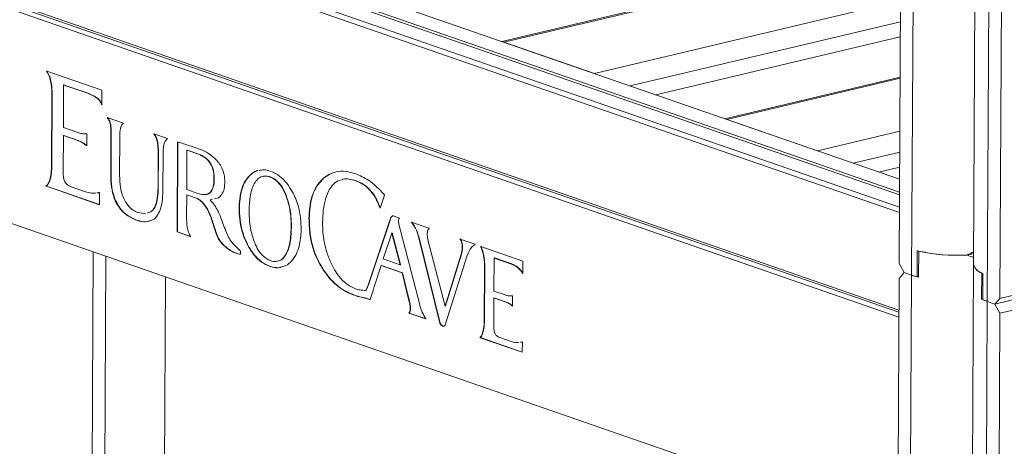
# Model space of a CAD drawing. Header units: millimetres. Extents: x 0 to 420, y 0 to 297.
# Tile 110 of 131: x 337.56 to 347.62, y 107.18 to 111.55. Entities that reach past the tile are written whole.
import ezdxf

# ---------------------------------------------------------------- set-up
doc = ezdxf.new("R2010")
doc.units = ezdxf.units.MM

msp = doc.modelspace()

# ---------------------------------------------------------------- linework, layer by layer
at = {"color": 7, "linetype": 'Continuous', "lineweight": 18}
for p, q in [((347.573, 108.696), (347.614, 116.54)), ((347.339, 115.748), (347.304, 109.045)), ((346.547, 109.914), (333.72, 114.361)), ((346.546, 109.573), (333.173, 114.208)), ((333.23, 114.245), (346.546, 109.629)), ((346.547, 109.754), (333.444, 114.296)), ((346.547, 109.781), (333.49, 114.307)), ((333.168, 113.212), (346.54, 108.577)), ((346.543, 109.054), (346.565, 113.216)), ((346.54, 108.556), (333.224, 113.172)), ((346.54, 108.505), (333.275, 113.104)), ((346.56, 112.291), (342.483, 111.323)), ((342.502, 111.317), (343.429, 110.995)), ((344.056, 110.778), (346.555, 111.371)), ((337.834, 111.019), (337.831, 111.021)), ((338.396, 110.824), (337.834, 111.019)), ((333.263, 110.92), (346.529, 106.321)), ((346.553, 110.958), (344.762, 110.533)), ((338.002, 110.442), (338.004, 110.878)), ((338.008, 110.879), (338.004, 110.878)), ((338.011, 110.878), (338.008, 110.877)), ((338.008, 110.877), (338.251, 110.793)), ((338.011, 110.878), (338.254, 110.794)), ((338.254, 110.794), (338.251, 110.793)), ((338.396, 110.673), (338.396, 110.824)), ((337.885, 110.763), (337.881, 110.063)), ((337.888, 110.763), (337.884, 110.063)), ((337.888, 110.763), (337.885, 110.763)), ((338.615, 110.487), (338.451, 110.544)), ((344.781, 110.526), (345.709, 110.205)), ((338.15, 110.391), (338.002, 110.442)), ((338.484, 110.481), (338.481, 110.481)), ((338, 110.006), (338.002, 110.36)), ((338.005, 110.361), (338.002, 110.36)), ((338.002, 110.36), (338.149, 110.309)), ((338.005, 110.361), (338.152, 110.31)), ((338.152, 110.31), (338.149, 110.309)), ((338.243, 110.379), (338.232, 110.378)), ((338.243, 110.255), (338.243, 110.379)), ((338.488, 110.376), (338.486, 109.962)), ((338.491, 110.377), (338.488, 110.376)), ((338.491, 110.377), (338.489, 109.963)), ((338.576, 109.951), (338.578, 110.345)), ((339.067, 110.331), (338.928, 110.379)), ((338.964, 110.303), (338.961, 110.302)), ((339.169, 110.295), (339.164, 109.375)), ((339.172, 110.294), (339.167, 109.376)), ((338.235, 110.265), (338.231, 110.264)), ((338.231, 110.264), (338.243, 110.255)), ((338.235, 110.265), (338.243, 110.258)), ((339.264, 110.21), (339.262, 109.809)), ((339.382, 110.169), (339.264, 110.21)), ((339.267, 110.21), (339.264, 110.21)), ((339.386, 110.169), (339.267, 110.21)), ((338.971, 110.17), (338.969, 109.831)), ((338.974, 110.171), (338.971, 110.17)), ((338.974, 110.171), (338.972, 109.832)), ((339.02, 109.822), (339.022, 110.153)), ((339.386, 110.169), (339.382, 110.169)), ((337.884, 110.063), (337.881, 110.063)), ((346.336, 109.988), (346.548, 110.038)), ((338.489, 109.963), (338.486, 109.962)), ((339.544, 109.917), (339.541, 109.917)), ((339.899, 109.945), (339.896, 109.944)), ((340.662, 109.925), (340.659, 109.924)), ((340.99, 109.901), (340.987, 109.9)), ((337.828, 109.844), (337.824, 109.843)), ((337.824, 109.843), (337.828, 109.842)), ((337.828, 109.844), (337.831, 109.843)), ((337.831, 109.843), (337.828, 109.842)), ((337.828, 109.842), (338.371, 109.654)), ((337.831, 109.843), (338.371, 109.655)), ((338.227, 109.787), (338.08, 109.838)), ((338.972, 109.832), (338.969, 109.831)), ((339.262, 109.809), (339.375, 109.77)), ((338.36, 109.776), (338.349, 109.776)), ((338.363, 109.777), (338.352, 109.776)), ((338.372, 109.78), (338.36, 109.776)), ((338.363, 109.777), (338.36, 109.776)), ((338.372, 109.779), (338.363, 109.777)), ((338.371, 109.654), (338.372, 109.78)), ((339.26, 109.533), (339.262, 109.754)), ((339.265, 109.755), (339.262, 109.754)), ((339.262, 109.754), (339.371, 109.716)), ((339.265, 109.755), (339.374, 109.717)), ((339.374, 109.717), (339.371, 109.716)), ((339.501, 109.704), (339.525, 109.709)), ((339.505, 109.704), (339.501, 109.704)), ((339.505, 109.704), (339.525, 109.709)), ((340.276, 109.757), (340.273, 109.757)), ((341.239, 109.617), (341.284, 109.753)), ((341.284, 109.753), (341.277, 109.76)), ((341.233, 109.641), (341.23, 109.64)), ((341.23, 109.64), (341.239, 109.617)), ((341.233, 109.641), (341.24, 109.622)), ((338.756, 109.495), (338.753, 109.495)), ((338.843, 109.562), (338.763, 109.574)), ((339.52, 109.503), (339.517, 109.502)), ((340.515, 109.511), (340.512, 109.51)), ((341.335, 109.485), (341.124, 108.853)), ((341.338, 109.486), (341.127, 108.854)), ((341.338, 109.486), (341.335, 109.485)), ((341.436, 109.517), (341.372, 109.539)), ((339.553, 109.402), (339.55, 109.401)), ((340.333, 109.436), (340.33, 109.435)), ((341.644, 108.629), (341.431, 109.456)), ((341.736, 109.413), (341.561, 109.474)), ((341.74, 109.412), (341.736, 109.413)), ((339.167, 109.376), (339.164, 109.375)), ((339.164, 109.375), (339.299, 109.329)), ((339.167, 109.376), (339.302, 109.329)), ((339.299, 109.329), (339.302, 109.328)), ((339.569, 109.35), (339.566, 109.35)), ((341.359, 109.364), (341.27, 109.1)), ((341.362, 109.365), (341.359, 109.364)), ((341.444, 109.04), (341.359, 109.364)), ((341.447, 109.041), (341.362, 109.365)), ((341.634, 109.314), (341.85, 108.442)), ((341.637, 109.314), (341.634, 109.314)), ((341.637, 109.314), (341.853, 108.443)), ((341.905, 108.617), (341.728, 109.296)), ((342.058, 109.302), (342.055, 109.303)), ((342.21, 109.249), (342.058, 109.302)), ((339.893, 109.231), (339.89, 109.23)), ((342.082, 109.221), (342.079, 109.22)), ((342.268, 109.226), (342.264, 109.227)), ((342.697, 109.077), (342.268, 109.226)), ((346.727, 108.915), (346.728, 109.184)), ((346.744, 109.18), (346.742, 108.912)), ((338.273, 102.462), (338.308, 109.171)), ((338.403, 102.493), (338.437, 109.127)), ((339.751, 109.165), (339.748, 109.164)), ((339.748, 109.164), (339.797, 109.147)), ((339.751, 109.165), (339.8, 109.148)), ((339.8, 109.148), (339.797, 109.147)), ((340.282, 109.154), (340.279, 109.153)), ((341.27, 109.1), (341.444, 109.04)), ((342.068, 109.147), (341.905, 108.617)), ((341.905, 108.427), (342.129, 109.135)), ((342.071, 109.148), (341.908, 108.618)), ((342.071, 109.148), (342.068, 109.147)), ((342.402, 108.771), (342.404, 109.109)), ((342.404, 109.109), (342.405, 109.108)), ((342.407, 109.109), (342.404, 109.109)), ((342.405, 109.108), (342.581, 109.047)), ((342.407, 109.109), (342.408, 109.109)), ((342.408, 109.109), (342.584, 109.048)), ((342.696, 108.95), (342.697, 109.077)), ((347.305, 109.155), (347.238, 109.139)), ((340.652, 109.001), (340.649, 109)), ((341.182, 108.824), (341.249, 109.032)), ((341.249, 109.032), (341.463, 108.958)), ((341.252, 109.032), (341.249, 109.032)), ((341.252, 109.032), (341.466, 108.958)), ((341.447, 109.041), (341.444, 109.04)), ((342.306, 109.022), (342.303, 108.471)), ((342.309, 109.022), (342.306, 108.471)), ((342.309, 109.022), (342.306, 109.022)), ((342.584, 109.048), (342.581, 109.047)), ((346.594, 108.959), (346.543, 109.054)), ((347.304, 109.045), (347.189, 86.826)), ((339.047, 108.915), (339.015, 102.638)), ((341.463, 108.958), (341.537, 108.662)), ((341.466, 108.958), (341.463, 108.958)), ((341.466, 108.958), (341.54, 108.663)), ((342.686, 108.971), (342.683, 108.97)), ((342.683, 108.97), (342.696, 108.95)), ((342.686, 108.971), (342.696, 108.955)), ((346.427, 86.835), (346.542, 108.9)), ((346.542, 108.9), (346.594, 108.959)), ((346.671, 108.932), (346.556, 86.714)), ((346.594, 108.959), (346.671, 108.932)), ((346.742, 108.919), (346.727, 108.915)), ((347.387, 108.957), (347.386, 108.688)), ((347.397, 108.683), (347.398, 108.952)), ((341.095, 108.779), (341.092, 108.778)), ((341.127, 108.854), (341.124, 108.853)), ((348.213, 108.802), (347.521, 108.638)), ((347.573, 108.696), (348.213, 108.848)), ((340.978, 108.729), (340.974, 108.728)), ((341.097, 108.698), (341.094, 108.697)), ((341.094, 108.697), (341.137, 108.682)), ((341.097, 108.698), (341.138, 108.684)), ((342.4, 108.425), (342.402, 108.701)), ((342.516, 108.731), (342.402, 108.771)), ((342.405, 108.702), (342.402, 108.701)), ((342.402, 108.701), (342.516, 108.661)), ((342.405, 108.702), (342.519, 108.662)), ((342.592, 108.722), (342.581, 108.721)), ((342.591, 108.617), (342.592, 108.722)), ((347.397, 108.691), (347.386, 108.688)), ((347.521, 108.638), (347.573, 108.696)), ((348.213, 108.695), (347.572, 108.543)), ((341.54, 108.663), (341.537, 108.662)), ((341.55, 108.593), (341.547, 108.592)), ((341.908, 108.618), (341.905, 108.617)), ((342.519, 108.662), (342.516, 108.661)), ((342.583, 108.627), (342.58, 108.626)), ((342.58, 108.626), (342.591, 108.617)), ((342.583, 108.627), (342.591, 108.62)), ((347.444, 108.665), (347.328, 86.446)), ((347.444, 108.665), (347.521, 108.638)), ((347.572, 108.543), (347.521, 108.638)), ((341.536, 108.546), (341.533, 108.545)), ((341.533, 108.545), (341.705, 108.485)), ((341.536, 108.546), (341.708, 108.486)), ((347.458, 86.478), (347.572, 108.543)), ((341.853, 108.443), (341.85, 108.442)), ((341.88, 108.414), (341.877, 108.413)), ((341.877, 108.413), (341.878, 108.413)), ((341.881, 108.414), (341.878, 108.413)), ((341.88, 108.414), (341.881, 108.414)), ((342.306, 108.471), (342.303, 108.471)), ((342.263, 108.296), (342.26, 108.295)), ((342.26, 108.295), (342.263, 108.294)), ((342.263, 108.296), (342.266, 108.295)), ((342.266, 108.295), (342.263, 108.294)), ((342.263, 108.294), (342.692, 108.145)), ((342.266, 108.295), (342.692, 108.147)), ((342.577, 108.256), (342.462, 108.296)), ((342.681, 108.247), (342.672, 108.247)), ((342.693, 108.251), (342.681, 108.247)), ((342.684, 108.248), (342.681, 108.247)), ((342.693, 108.251), (342.684, 108.248)), ((342.692, 108.145), (342.693, 108.251))]:
    msp.add_line(p, q, dxfattribs=at)
at = {"color": 8, "linetype": 'Continuous', "lineweight": 18}
for p, q in [((347.481, 115.782), (347.444, 108.665)), ((346.694, 113.216), (346.671, 108.932)), ((342.502, 111.317), (346.56, 112.28)), ((343.429, 110.995), (346.557, 111.738)), ((343.794, 110.869), (346.556, 111.524)), ((344.781, 110.526), (346.553, 110.947)), ((345.709, 110.205), (346.55, 110.405)), ((346.074, 110.079), (346.549, 110.191)), ((339.301, 109.329), (339.299, 109.329))]:
    msp.add_line(p, q, dxfattribs=at)
at = {"color": 7, "linetype": 'Continuous', "lineweight": 18}
for centre, radius, start, end in [((347.135, 110.901), 1.765, 256.6712, 273.3223), ((347.137, 110.932), 1.796, 257.3618, 273.2264), ((347.428, 109.075), 0.127, 193.6511, 256.5072), ((347.424, 109.074), 0.123, 193.6158, 252.8501), ((346.94, 109.715), 0.827, 251.0754, 256.1887), ((346.929, 109.682), 0.793, 251.0103, 255.211), ((347.607, 109.144), 0.507, 244.0936, 251.1854), ((347.618, 109.172), 0.536, 245.6122, 251.0655)]:
    msp.add_arc(centre, radius, start, end, dxfattribs=at)
for centre, major_axis, ratio, start_param, end_param in [((347.129, 108.811), (0.588, 0.416), 0.307983, 1.059586, 1.175122), ((347.134, 109.807), (-0.473, 0.668), 0.547208, 2.402342, 2.517878)]:
    msp.add_ellipse(centre, major_axis=major_axis, ratio=ratio, start_param=start_param, end_param=end_param, dxfattribs=at)
for points, knots in [([(337.831, 111.021), (337.84, 111.004), (337.861, 110.967), (337.876, 110.901), (337.884, 110.832), (337.884, 110.787), (337.885, 110.763)], [0, 0, 0, 0, 0.226297, 0.484204, 0.722882, 1, 1, 1, 1]), ([(337.834, 111.021), (337.843, 111.004), (337.864, 110.968), (337.879, 110.902), (337.887, 110.833), (337.887, 110.788), (337.888, 110.763)], [0, 0, 0, 0, 0.226297, 0.484204, 0.722882, 1, 1, 1, 1]), ([(338.004, 110.878), (338.005, 110.878), (338.006, 110.878), (338.007, 110.877), (338.008, 110.877)], [0, 0, 0, 0, 0.524279, 1, 1, 1, 1]), ([(338.008, 110.879), (338.008, 110.879), (338.009, 110.878), (338.01, 110.878), (338.011, 110.878)], [0, 0, 0, 0, 0.524279, 1, 1, 1, 1]), ([(338.251, 110.793), (338.27, 110.785), (338.305, 110.772), (338.349, 110.742), (338.379, 110.71), (338.391, 110.685), (338.396, 110.673)], [0, 0, 0, 0, 0.371812, 0.66257, 0.844243, 1, 1, 1, 1]), ([(338.254, 110.794), (338.273, 110.786), (338.308, 110.773), (338.352, 110.743), (338.383, 110.71), (338.394, 110.686), (338.399, 110.674)], [0, 0, 0, 0, 0.371812, 0.66257, 0.844243, 1, 1, 1, 1]), ([(338.451, 110.544), (338.459, 110.533), (338.472, 110.514), (338.478, 110.49), (338.481, 110.481)], [0, 0, 0, 0, 0.605272, 1, 1, 1, 1]), ([(338.454, 110.545), (338.462, 110.533), (338.475, 110.514), (338.481, 110.491), (338.484, 110.481)], [0, 0, 0, 0, 0.605272, 1, 1, 1, 1]), ([(338.588, 110.446), (338.592, 110.454), (338.6, 110.47), (338.61, 110.482), (338.615, 110.487)], [0, 0, 0, 0, 0.5266767, 1, 1, 1, 1]), ([(338.232, 110.378), (338.218, 110.378), (338.191, 110.378), (338.163, 110.387), (338.15, 110.391)], [0, 0, 0, 0, 0.527059, 1, 1, 1, 1]), ([(338.481, 110.481), (338.483, 110.467), (338.488, 110.432), (338.488, 110.398), (338.488, 110.376)], [0, 0, 0, 0, 0.377947, 1, 1, 1, 1]), ([(338.484, 110.481), (338.486, 110.468), (338.491, 110.433), (338.491, 110.398), (338.491, 110.377)], [0, 0, 0, 0, 0.377947, 1, 1, 1, 1]), ([(338.578, 110.345), (338.578, 110.368), (338.579, 110.404), (338.586, 110.435), (338.588, 110.446)], [0, 0, 0, 0, 0.661314, 1, 1, 1, 1]), ([(338.149, 110.309), (338.166, 110.303), (338.194, 110.292), (338.22, 110.272), (338.231, 110.264)], [0, 0, 0, 0, 0.591588, 1, 1, 1, 1]), ([(338.152, 110.31), (338.169, 110.303), (338.197, 110.293), (338.224, 110.273), (338.235, 110.265)], [0, 0, 0, 0, 0.591588, 1, 1, 1, 1]), ([(338.928, 110.379), (338.936, 110.365), (338.949, 110.342), (338.957, 110.314), (338.961, 110.302)], [0, 0, 0, 0, 0.581362, 1, 1, 1, 1]), ([(338.931, 110.38), (338.939, 110.366), (338.952, 110.342), (338.961, 110.314), (338.964, 110.303)], [0, 0, 0, 0, 0.581362, 1, 1, 1, 1]), ([(338.961, 110.302), (338.964, 110.281), (338.971, 110.237), (338.971, 110.194), (338.971, 110.17)], [0, 0, 0, 0, 0.463757, 1, 1, 1, 1]), ([(338.964, 110.303), (338.967, 110.282), (338.974, 110.238), (338.974, 110.194), (338.974, 110.171)], [0, 0, 0, 0, 0.463757, 1, 1, 1, 1]), ([(339.032, 110.278), (339.037, 110.289), (339.045, 110.311), (339.06, 110.324), (339.067, 110.331)], [0, 0, 0, 0, 0.526902, 1, 1, 1, 1]), ([(339.216, 110.282), (339.207, 110.285), (339.191, 110.29), (339.175, 110.294), (339.169, 110.295)], [0, 0, 0, 0, 0.593514, 1, 1, 1, 1]), ([(339.022, 110.153), (339.022, 110.182), (339.022, 110.225), (339.029, 110.265), (339.032, 110.278)], [0, 0, 0, 0, 0.6673371, 1, 1, 1, 1]), ([(339.383, 110.226), (339.358, 110.235), (339.316, 110.249), (339.265, 110.265), (339.234, 110.276), (339.22, 110.28), (339.216, 110.282)], [0, 0, 0, 0, 0.440695, 0.756401, 0.916783, 1, 1, 1, 1]), ([(339.551, 110.126), (339.522, 110.15), (339.467, 110.194), (339.41, 110.216), (339.383, 110.226)], [0, 0, 0, 0, 0.522962, 1, 1, 1, 1]), ([(339.541, 109.917), (339.54, 109.939), (339.539, 109.982), (339.522, 110.045), (339.49, 110.101), (339.442, 110.144), (339.404, 110.16), (339.382, 110.169)], [0, 0, 0, 0, 0.1920439, 0.3579856, 0.5190249, 0.7332914, 1, 1, 1, 1]), ([(339.544, 109.917), (339.543, 109.94), (339.542, 109.983), (339.525, 110.046), (339.493, 110.101), (339.445, 110.145), (339.407, 110.161), (339.386, 110.169)], [0, 0, 0, 0, 0.1920439, 0.3579856, 0.5190249, 0.7332914, 1, 1, 1, 1]), ([(339.652, 109.886), (339.65, 109.911), (339.648, 109.961), (339.624, 110.03), (339.59, 110.085), (339.564, 110.112), (339.551, 110.126)], [0, 0, 0, 0, 0.273602, 0.53432, 0.753353, 1, 1, 1, 1]), ([(337.881, 110.063), (337.88, 110.033), (337.879, 109.978), (337.866, 109.912), (337.848, 109.867), (337.832, 109.851), (337.824, 109.843)], [0, 0, 0, 0, 0.3458564, 0.6315583, 0.8238369, 1, 1, 1, 1]), ([(337.884, 110.063), (337.883, 110.033), (337.882, 109.979), (337.869, 109.913), (337.851, 109.868), (337.835, 109.852), (337.828, 109.844)], [0, 0, 0, 0, 0.3458564, 0.6315583, 0.8238369, 1, 1, 1, 1]), ([(338.014, 109.894), (338.012, 109.902), (338.006, 109.918), (338.001, 109.957), (338, 109.986), (338, 110.006)], [0, 0, 0, 0, 0.199855, 0.458174, 1, 1, 1, 1]), ([(339.993, 110.003), (339.99, 110.003), (339.97, 110.001), (339.937, 109.981), (339.91, 109.957), (339.896, 109.944)], [0, 0, 0, 0, 0.075348, 0.532697, 1, 1, 1, 1]), ([(339.988, 110.003), (339.972, 109.996), (339.94, 109.984), (339.913, 109.958), (339.899, 109.945)], [0, 0, 0, 0, 0.494618, 1, 1, 1, 1]), ([(340.12, 109.996), (340.096, 110.003), (340.056, 110.015), (340.017, 110.007), (340.002, 110.004)], [0, 0, 0, 0, 0.587443, 1, 1, 1, 1]), ([(340.34, 109.79), (340.323, 109.818), (340.29, 109.873), (340.232, 109.932), (340.175, 109.973), (340.139, 109.988), (340.12, 109.996)], [0, 0, 0, 0, 0.27776, 0.550561, 0.76996, 1, 1, 1, 1]), ([(340.99, 109.971), (340.955, 109.98), (340.887, 110), (340.796, 109.994), (340.72, 109.969), (340.68, 109.939), (340.659, 109.924)], [0, 0, 0, 0, 0.296085, 0.574923, 0.787732, 1, 1, 1, 1]), ([(340.79, 109.989), (340.768, 109.983), (340.722, 109.97), (340.683, 109.94), (340.662, 109.925)], [0, 0, 0, 0, 0.490618, 1, 1, 1, 1]), ([(338.08, 109.838), (338.072, 109.841), (338.057, 109.847), (338.038, 109.861), (338.023, 109.877), (338.017, 109.889), (338.014, 109.894)], [0, 0, 0, 0, 0.345861, 0.632003, 0.824355, 1, 1, 1, 1]), ([(338.486, 109.962), (338.487, 109.919), (338.489, 109.839), (338.518, 109.722), (338.57, 109.619), (338.653, 109.537), (338.717, 109.509), (338.753, 109.495)], [0, 0, 0, 0, 0.203078, 0.377253, 0.540741, 0.74853, 1, 1, 1, 1]), ([(338.489, 109.963), (338.49, 109.92), (338.492, 109.84), (338.521, 109.723), (338.574, 109.619), (338.656, 109.537), (338.72, 109.51), (338.756, 109.495)], [0, 0, 0, 0, 0.203078, 0.377253, 0.540741, 0.74853, 1, 1, 1, 1]), ([(338.626, 109.704), (338.617, 109.723), (338.599, 109.763), (338.58, 109.849), (338.578, 109.911), (338.576, 109.951)], [0, 0, 0, 0, 0.253489, 0.521759, 1, 1, 1, 1]), ([(339.375, 109.77), (339.394, 109.764), (339.428, 109.754), (339.475, 109.759), (339.512, 109.785), (339.537, 109.84), (339.539, 109.89), (339.541, 109.917)], [0, 0, 0, 0, 0.229982, 0.420126, 0.585202, 0.776777, 1, 1, 1, 1]), ([(339.472, 109.763), (339.474, 109.763), (339.489, 109.764), (339.515, 109.787), (339.54, 109.84), (339.543, 109.89), (339.544, 109.917)], [0, 0, 0, 0, 0.0491485, 0.319833, 0.6339692, 1, 1, 1, 1]), ([(339.548, 109.713), (339.556, 109.715), (339.585, 109.719), (339.621, 109.753), (339.648, 109.814), (339.65, 109.861), (339.652, 109.886)], [0, 0, 0, 0, 0.1464521, 0.4844725, 0.7334158, 1, 1, 1, 1]), ([(339.896, 109.944), (339.88, 109.923), (339.847, 109.881), (339.815, 109.792), (339.799, 109.686), (339.797, 109.568), (339.81, 109.448), (339.84, 109.331), (339.874, 109.264), (339.89, 109.23)], [0, 0, 0, 0, 0.136392, 0.272155, 0.414435, 0.566982, 0.717694, 0.859358, 1, 1, 1, 1]), ([(339.899, 109.945), (339.883, 109.924), (339.85, 109.882), (339.818, 109.793), (339.802, 109.687), (339.8, 109.569), (339.814, 109.449), (339.844, 109.332), (339.877, 109.264), (339.893, 109.231)], [0, 0, 0, 0, 0.136392, 0.272155, 0.414435, 0.566982, 0.717694, 0.859358, 1, 1, 1, 1]), ([(340.273, 109.757), (340.258, 109.79), (340.228, 109.854), (340.159, 109.92), (340.093, 109.948), (340.033, 109.948), (339.985, 109.921), (339.963, 109.885), (339.952, 109.867)], [0, 0, 0, 0, 0.190527, 0.371874, 0.568508, 0.712713, 0.851476, 1, 1, 1, 1]), ([(340.276, 109.757), (340.261, 109.79), (340.231, 109.855), (340.163, 109.92), (340.098, 109.949), (340.059, 109.946), (340.044, 109.944)], [0, 0, 0, 0, 0.275638, 0.537994, 0.822467, 1, 1, 1, 1]), ([(340.659, 109.924), (340.634, 109.899), (340.586, 109.849), (340.541, 109.743), (340.516, 109.629), (340.513, 109.551), (340.512, 109.51)], [0, 0, 0, 0, 0.281279, 0.552316, 0.769829, 1, 1, 1, 1]), ([(340.662, 109.925), (340.638, 109.899), (340.589, 109.85), (340.544, 109.744), (340.519, 109.63), (340.516, 109.551), (340.515, 109.511)], [0, 0, 0, 0, 0.281279, 0.552316, 0.769829, 1, 1, 1, 1]), ([(340.737, 109.833), (340.754, 109.854), (340.783, 109.889), (340.82, 109.9), (340.835, 109.905)], [0, 0, 0, 0, 0.60731, 1, 1, 1, 1]), ([(340.845, 109.909), (340.85, 109.911), (340.873, 109.921), (340.921, 109.918), (340.964, 109.906), (340.987, 109.9)], [0, 0, 0, 0, 0.106594, 0.53535, 1, 1, 1, 1]), ([(340.848, 109.909), (340.853, 109.911), (340.876, 109.921), (340.924, 109.918), (340.967, 109.907), (340.99, 109.901)], [0, 0, 0, 0, 0.106594, 0.53535, 1, 1, 1, 1]), ([(340.987, 109.9), (341.016, 109.887), (341.071, 109.864), (341.142, 109.799), (341.195, 109.723), (341.218, 109.668), (341.23, 109.64)], [0, 0, 0, 0, 0.3083499, 0.5830888, 0.7894137, 1, 1, 1, 1]), ([(341.277, 109.76), (341.252, 109.788), (341.201, 109.843), (341.105, 109.92), (341.033, 109.951), (340.99, 109.971)], [0, 0, 0, 0, 0.283828, 0.562539, 1, 1, 1, 1]), ([(340.99, 109.901), (341.019, 109.888), (341.074, 109.865), (341.145, 109.8), (341.198, 109.724), (341.221, 109.669), (341.233, 109.641)], [0, 0, 0, 0, 0.3083499, 0.5830888, 0.7894137, 1, 1, 1, 1]), ([(338.338, 109.775), (338.323, 109.773), (338.286, 109.768), (338.249, 109.78), (338.227, 109.787)], [0, 0, 0, 0, 0.441895, 1, 1, 1, 1]), ([(338.969, 109.831), (338.968, 109.794), (338.966, 109.726), (338.944, 109.641), (338.909, 109.584), (338.877, 109.574), (338.862, 109.57)], [0, 0, 0, 0, 0.311324, 0.571384, 0.803825, 1, 1, 1, 1]), ([(338.972, 109.832), (338.971, 109.795), (338.969, 109.726), (338.947, 109.642), (338.912, 109.584), (338.88, 109.575), (338.865, 109.571)], [0, 0, 0, 0, 0.311324, 0.571384, 0.803825, 1, 1, 1, 1]), ([(338.879, 109.488), (338.891, 109.49), (338.926, 109.497), (338.967, 109.545), (339, 109.621), (339.017, 109.714), (339.019, 109.785), (339.02, 109.822)], [0, 0, 0, 0, 0.120112, 0.351224, 0.542136, 0.755242, 1, 1, 1, 1]), ([(339.952, 109.867), (339.943, 109.847), (339.924, 109.806), (339.904, 109.712), (339.902, 109.634), (339.9, 109.585)], [0, 0, 0, 0, 0.252132, 0.522475, 1, 1, 1, 1]), ([(340.432, 109.4), (340.431, 109.44), (340.429, 109.516), (340.408, 109.622), (340.378, 109.714), (340.353, 109.765), (340.34, 109.79)], [0, 0, 0, 0, 0.296657, 0.573387, 0.785423, 1, 1, 1, 1]), ([(340.651, 109.471), (340.653, 109.514), (340.655, 109.597), (340.675, 109.699), (340.702, 109.778), (340.725, 109.815), (340.737, 109.833)], [0, 0, 0, 0, 0.311496, 0.593309, 0.800092, 1, 1, 1, 1]), ([(338.763, 109.574), (338.747, 109.581), (338.718, 109.593), (338.669, 109.633), (338.642, 109.677), (338.626, 109.704)], [0, 0, 0, 0, 0.302948, 0.580868, 1, 1, 1, 1]), ([(339.371, 109.716), (339.388, 109.705), (339.421, 109.683), (339.475, 109.612), (339.501, 109.545), (339.517, 109.502)], [0, 0, 0, 0, 0.267255, 0.534669, 1, 1, 1, 1]), ([(339.374, 109.717), (339.391, 109.706), (339.424, 109.683), (339.478, 109.612), (339.504, 109.546), (339.52, 109.503)], [0, 0, 0, 0, 0.267255, 0.534669, 1, 1, 1, 1]), ([(339.573, 109.605), (339.562, 109.625), (339.54, 109.662), (339.513, 109.691), (339.501, 109.704)], [0, 0, 0, 0, 0.543703, 1, 1, 1, 1]), ([(340.33, 109.435), (340.329, 109.468), (340.327, 109.532), (340.312, 109.642), (340.288, 109.714), (340.273, 109.757)], [0, 0, 0, 0, 0.309103, 0.592209, 1, 1, 1, 1]), ([(340.333, 109.436), (340.332, 109.469), (340.33, 109.533), (340.315, 109.642), (340.291, 109.715), (340.276, 109.757)], [0, 0, 0, 0, 0.309103, 0.592209, 1, 1, 1, 1]), ([(339.633, 109.462), (339.622, 109.494), (339.604, 109.543), (339.582, 109.589), (339.573, 109.605)], [0, 0, 0, 0, 0.63523, 1, 1, 1, 1]), ([(339.9, 109.585), (339.901, 109.552), (339.903, 109.488), (339.918, 109.379), (339.942, 109.306), (339.957, 109.263)], [0, 0, 0, 0, 0.308826, 0.591976, 1, 1, 1, 1]), ([(338.753, 109.495), (338.783, 109.484), (338.824, 109.47), (338.861, 109.483), (338.871, 109.486)], [0, 0, 0, 0, 0.746397, 1, 1, 1, 1]), ([(338.756, 109.495), (338.786, 109.485), (338.827, 109.471), (338.864, 109.484), (338.874, 109.487)], [0, 0, 0, 0, 0.746397, 1, 1, 1, 1]), ([(339.302, 109.328), (339.295, 109.342), (339.279, 109.372), (339.263, 109.444), (339.261, 109.497), (339.26, 109.533)], [0, 0, 0, 0, 0.230283, 0.490481, 1, 1, 1, 1]), ([(339.517, 109.502), (339.524, 109.482), (339.535, 109.448), (339.545, 109.414), (339.55, 109.401)], [0, 0, 0, 0, 0.603015, 1, 1, 1, 1]), ([(339.52, 109.503), (339.527, 109.483), (339.538, 109.449), (339.548, 109.415), (339.553, 109.402)], [0, 0, 0, 0, 0.603015, 1, 1, 1, 1]), ([(340.512, 109.51), (340.513, 109.458), (340.517, 109.357), (340.548, 109.217), (340.593, 109.097), (340.63, 109.033), (340.649, 109)], [0, 0, 0, 0, 0.294365, 0.568585, 0.78105, 1, 1, 1, 1]), ([(340.515, 109.511), (340.517, 109.459), (340.52, 109.358), (340.551, 109.217), (340.596, 109.097), (340.634, 109.033), (340.652, 109.001)], [0, 0, 0, 0, 0.294365, 0.568585, 0.78105, 1, 1, 1, 1]), ([(341.372, 109.539), (341.369, 109.539), (341.361, 109.539), (341.352, 109.528), (341.343, 109.511), (341.338, 109.495), (341.335, 109.485)], [0, 0, 0, 0, 0.186073, 0.388976, 0.602946, 1, 1, 1, 1]), ([(341.375, 109.54), (341.372, 109.54), (341.364, 109.539), (341.355, 109.529), (341.346, 109.512), (341.341, 109.496), (341.338, 109.486)], [0, 0, 0, 0, 0.186073, 0.388976, 0.602946, 1, 1, 1, 1]), ([(341.431, 109.456), (341.429, 109.47), (341.426, 109.488), (341.43, 109.509), (341.434, 109.514), (341.436, 109.517)], [0, 0, 0, 0, 0.573519, 0.791206, 1, 1, 1, 1]), ([(339.55, 109.401), (339.553, 109.391), (339.558, 109.374), (339.564, 109.357), (339.566, 109.35)], [0, 0, 0, 0, 0.602721, 1, 1, 1, 1]), ([(339.553, 109.402), (339.556, 109.391), (339.561, 109.374), (339.567, 109.357), (339.569, 109.35)], [0, 0, 0, 0, 0.602721, 1, 1, 1, 1]), ([(339.69, 109.322), (339.68, 109.343), (339.659, 109.389), (339.642, 109.437), (339.633, 109.462)], [0, 0, 0, 0, 0.470183, 1, 1, 1, 1]), ([(340.279, 109.153), (340.288, 109.173), (340.306, 109.214), (340.326, 109.308), (340.328, 109.386), (340.33, 109.435)], [0, 0, 0, 0, 0.25105, 0.521263, 1, 1, 1, 1]), ([(340.282, 109.154), (340.291, 109.173), (340.309, 109.215), (340.329, 109.309), (340.331, 109.387), (340.333, 109.436)], [0, 0, 0, 0, 0.25105, 0.521263, 1, 1, 1, 1]), ([(340.333, 109.076), (340.35, 109.098), (340.383, 109.14), (340.412, 109.222), (340.428, 109.31), (340.43, 109.37), (340.432, 109.4)], [0, 0, 0, 0, 0.273121, 0.544426, 0.765511, 1, 1, 1, 1]), ([(340.741, 109.049), (340.726, 109.085), (340.694, 109.157), (340.668, 109.268), (340.653, 109.373), (340.652, 109.438), (340.651, 109.471)], [0, 0, 0, 0, 0.27203, 0.544626, 0.766427, 1, 1, 1, 1]), ([(341.561, 109.474), (341.579, 109.448), (341.611, 109.401), (341.627, 109.341), (341.634, 109.314)], [0, 0, 0, 0, 0.549748, 1, 1, 1, 1]), ([(341.564, 109.475), (341.582, 109.449), (341.614, 109.401), (341.63, 109.341), (341.637, 109.314)], [0, 0, 0, 0, 0.549748, 1, 1, 1, 1]), ([(341.72, 109.354), (341.721, 109.36), (341.722, 109.373), (341.726, 109.391), (341.731, 109.405), (341.737, 109.41), (341.74, 109.412)], [0, 0, 0, 0, 0.255356, 0.5616031, 0.7947821, 1, 1, 1, 1]), ([(339.566, 109.35), (339.576, 109.328), (339.595, 109.284), (339.639, 109.237), (339.684, 109.2), (339.72, 109.178), (339.741, 109.167), (339.746, 109.165), (339.748, 109.164)], [0, 0, 0, 0, 0.224406, 0.459452, 0.687978, 0.922805, 0.981168, 1, 1, 1, 1]), ([(339.569, 109.35), (339.579, 109.329), (339.598, 109.285), (339.642, 109.238), (339.687, 109.201), (339.723, 109.179), (339.744, 109.168), (339.749, 109.166), (339.751, 109.165)], [0, 0, 0, 0, 0.224406, 0.459452, 0.687978, 0.922805, 0.981168, 1, 1, 1, 1]), ([(339.803, 109.191), (339.803, 109.192), (339.802, 109.192), (339.802, 109.192), (339.799, 109.194), (339.793, 109.199), (339.776, 109.214), (339.75, 109.24), (339.717, 109.276), (339.699, 109.307), (339.69, 109.322)], [0, 0, 0, 0, 0.00231, 0.006496, 0.018894, 0.055566, 0.160507, 0.435203, 0.722708, 1, 1, 1, 1]), ([(341.728, 109.296), (341.726, 109.308), (341.721, 109.327), (341.721, 109.346), (341.72, 109.354)], [0, 0, 0, 0, 0.5983717, 1, 1, 1, 1]), ([(342.055, 109.303), (342.059, 109.297), (342.068, 109.284), (342.076, 109.254), (342.078, 109.233), (342.079, 109.22)], [0, 0, 0, 0, 0.273979, 0.57511, 1, 1, 1, 1]), ([(342.058, 109.304), (342.062, 109.298), (342.071, 109.284), (342.079, 109.255), (342.081, 109.234), (342.082, 109.221)], [0, 0, 0, 0, 0.273979, 0.57511, 1, 1, 1, 1]), ([(339.814, 109.161), (339.813, 109.164), (339.813, 109.171), (339.811, 109.18), (339.807, 109.187), (339.804, 109.19), (339.803, 109.191)], [0, 0, 0, 0, 0.311709, 0.58027, 0.783544, 1, 1, 1, 1]), ([(339.89, 109.23), (339.913, 109.194), (339.958, 109.12), (340.047, 109.047), (340.133, 109.014), (340.195, 109.005), (340.222, 109.014), (340.227, 109.016)], [0, 0, 0, 0, 0.245853, 0.492006, 0.754622, 0.9536, 1, 1, 1, 1]), ([(339.893, 109.231), (339.916, 109.194), (339.962, 109.121), (340.051, 109.048), (340.136, 109.015), (340.198, 109.006), (340.225, 109.015), (340.231, 109.017)], [0, 0, 0, 0, 0.245853, 0.492006, 0.754622, 0.9536, 1, 1, 1, 1]), ([(339.957, 109.263), (339.968, 109.238), (339.991, 109.189), (340.033, 109.136), (340.077, 109.1), (340.105, 109.088), (340.12, 109.082)], [0, 0, 0, 0, 0.286933, 0.555551, 0.770068, 1, 1, 1, 1]), ([(342.079, 109.22), (342.078, 109.207), (342.077, 109.181), (342.071, 109.158), (342.068, 109.147)], [0, 0, 0, 0, 0.527386, 1, 1, 1, 1]), ([(342.082, 109.221), (342.081, 109.208), (342.08, 109.182), (342.074, 109.159), (342.071, 109.148)], [0, 0, 0, 0, 0.527386, 1, 1, 1, 1]), ([(342.129, 109.135), (342.142, 109.165), (342.162, 109.214), (342.197, 109.239), (342.21, 109.249)], [0, 0, 0, 0, 0.608744, 1, 1, 1, 1]), ([(342.264, 109.227), (342.264, 109.227), (342.264, 109.227), (342.264, 109.227), (342.264, 109.227), (342.265, 109.227), (342.265, 109.227), (342.267, 109.222), (342.275, 109.206), (342.289, 109.168), (342.303, 109.103), (342.305, 109.051), (342.306, 109.022)], [0, 0, 0, 0, 0.000046, 0.000101, 0.000237, 0.00062, 0.001752, 0.005094, 0.071203, 0.264769, 0.570775, 1, 1, 1, 1]), ([(342.268, 109.228), (342.268, 109.228), (342.268, 109.228), (342.268, 109.228), (342.268, 109.228), (342.268, 109.228), (342.268, 109.227), (342.27, 109.223), (342.278, 109.207), (342.292, 109.169), (342.306, 109.103), (342.308, 109.052), (342.309, 109.022)], [0, 0, 0, 0, 0.000046, 0.000101, 0.000237, 0.00062, 0.001752, 0.005094, 0.071203, 0.264769, 0.570775, 1, 1, 1, 1]), ([(339.797, 109.147), (339.799, 109.147), (339.802, 109.146), (339.807, 109.147), (339.811, 109.149), (339.813, 109.154), (339.813, 109.159), (339.814, 109.161)], [0, 0, 0, 0, 0.238817, 0.437587, 0.60738, 0.794383, 1, 1, 1, 1]), ([(339.8, 109.148), (339.802, 109.148), (339.805, 109.147), (339.808, 109.147), (339.809, 109.148)], [0, 0, 0, 0, 0.629142, 1, 1, 1, 1]), ([(340.12, 109.082), (340.138, 109.076), (340.162, 109.068), (340.184, 109.076), (340.189, 109.078)], [0, 0, 0, 0, 0.769861, 1, 1, 1, 1]), ([(340.197, 109.08), (340.205, 109.082), (340.226, 109.086), (340.254, 109.112), (340.271, 109.139), (340.279, 109.153)], [0, 0, 0, 0, 0.232672, 0.603165, 1, 1, 1, 1]), ([(340.2, 109.081), (340.208, 109.082), (340.229, 109.087), (340.257, 109.112), (340.274, 109.14), (340.282, 109.154)], [0, 0, 0, 0, 0.232672, 0.603165, 1, 1, 1, 1]), ([(340.236, 109.019), (340.25, 109.022), (340.286, 109.031), (340.315, 109.059), (340.333, 109.076)], [0, 0, 0, 0, 0.382392, 1, 1, 1, 1]), ([(340.649, 109), (340.674, 108.964), (340.725, 108.891), (340.809, 108.816), (340.893, 108.76), (340.947, 108.739), (340.974, 108.728)], [0, 0, 0, 0, 0.265237, 0.536716, 0.761198, 1, 1, 1, 1]), ([(340.652, 109.001), (340.677, 108.965), (340.728, 108.892), (340.812, 108.816), (340.896, 108.761), (340.95, 108.74), (340.978, 108.729)], [0, 0, 0, 0, 0.265237, 0.536716, 0.761198, 1, 1, 1, 1]), ([(340.987, 108.795), (340.96, 108.807), (340.908, 108.83), (340.839, 108.893), (340.783, 108.967), (340.755, 109.021), (340.741, 109.049)], [0, 0, 0, 0, 0.287963, 0.560941, 0.77593, 1, 1, 1, 1]), ([(342.581, 109.047), (342.602, 109.038), (342.639, 109.023), (342.67, 108.985), (342.683, 108.97)], [0, 0, 0, 0, 0.597611, 1, 1, 1, 1]), ([(342.584, 109.048), (342.605, 109.039), (342.642, 109.024), (342.673, 108.986), (342.686, 108.971)], [0, 0, 0, 0, 0.597611, 1, 1, 1, 1]), ([(341.092, 108.778), (341.073, 108.778), (341.038, 108.779), (341.003, 108.79), (340.987, 108.795)], [0, 0, 0, 0, 0.544856, 1, 1, 1, 1]), ([(341.124, 108.853), (341.118, 108.837), (341.109, 108.811), (341.097, 108.788), (341.092, 108.778)], [0, 0, 0, 0, 0.587425, 1, 1, 1, 1]), ([(341.127, 108.854), (341.121, 108.838), (341.112, 108.812), (341.1, 108.788), (341.095, 108.779)], [0, 0, 0, 0, 0.587425, 1, 1, 1, 1]), ([(341.137, 108.682), (341.144, 108.703), (341.155, 108.739), (341.17, 108.786), (341.178, 108.813), (341.182, 108.824)], [0, 0, 0, 0, 0.44236, 0.758444, 1, 1, 1, 1]), ([(340.974, 108.728), (340.998, 108.72), (341.038, 108.707), (341.078, 108.7), (341.094, 108.697)], [0, 0, 0, 0, 0.592472, 1, 1, 1, 1]), ([(340.978, 108.729), (341.001, 108.721), (341.041, 108.708), (341.081, 108.701), (341.097, 108.698)], [0, 0, 0, 0, 0.592472, 1, 1, 1, 1]), ([(342.581, 108.721), (342.569, 108.721), (342.548, 108.721), (342.526, 108.728), (342.516, 108.731)], [0, 0, 0, 0, 0.526159, 1, 1, 1, 1]), ([(341.547, 108.592), (341.547, 108.588), (341.547, 108.578), (341.542, 108.562), (341.537, 108.552), (341.533, 108.545)], [0, 0, 0, 0, 0.2302211, 0.4927549, 1, 1, 1, 1]), ([(341.55, 108.593), (341.55, 108.588), (341.55, 108.579), (341.545, 108.562), (341.54, 108.552), (341.536, 108.546)], [0, 0, 0, 0, 0.2302211, 0.4927549, 1, 1, 1, 1]), ([(341.537, 108.662), (341.54, 108.647), (341.545, 108.624), (341.546, 108.6), (341.547, 108.592)], [0, 0, 0, 0, 0.642139, 1, 1, 1, 1]), ([(341.54, 108.663), (341.543, 108.648), (341.548, 108.624), (341.549, 108.601), (341.55, 108.593)], [0, 0, 0, 0, 0.642139, 1, 1, 1, 1]), ([(341.705, 108.485), (341.692, 108.508), (341.667, 108.552), (341.652, 108.604), (341.644, 108.629)], [0, 0, 0, 0, 0.50767, 1, 1, 1, 1]), ([(342.516, 108.661), (342.529, 108.656), (342.55, 108.648), (342.571, 108.632), (342.58, 108.626)], [0, 0, 0, 0, 0.591495, 1, 1, 1, 1]), ([(342.519, 108.662), (342.532, 108.657), (342.554, 108.649), (342.575, 108.633), (342.583, 108.627)], [0, 0, 0, 0, 0.591495, 1, 1, 1, 1]), ([(341.85, 108.442), (341.851, 108.439), (341.854, 108.432), (341.86, 108.424), (341.868, 108.417), (341.873, 108.415), (341.877, 108.413)], [0, 0, 0, 0, 0.220759, 0.463695, 0.697635, 1, 1, 1, 1]), ([(341.853, 108.443), (341.854, 108.44), (341.857, 108.433), (341.863, 108.424), (341.871, 108.418), (341.876, 108.415), (341.88, 108.414)], [0, 0, 0, 0, 0.220759, 0.463695, 0.697635, 1, 1, 1, 1]), ([(341.878, 108.413), (341.881, 108.412), (341.886, 108.411), (341.893, 108.412), (341.899, 108.415), (341.903, 108.42), (341.904, 108.425), (341.905, 108.427)], [0, 0, 0, 0, 0.274459, 0.488689, 0.663102, 0.840036, 1, 1, 1, 1]), ([(341.881, 108.414), (341.884, 108.413), (341.889, 108.411), (341.893, 108.412), (341.895, 108.413)], [0, 0, 0, 0, 0.629534, 1, 1, 1, 1]), ([(342.303, 108.471), (342.302, 108.442), (342.299, 108.392), (342.284, 108.336), (342.27, 108.308), (342.262, 108.297), (342.26, 108.295), (342.26, 108.295), (342.26, 108.295), (342.26, 108.295), (342.26, 108.295), (342.26, 108.295)], [0, 0, 0, 0, 0.429056, 0.735251, 0.929014, 0.995035, 0.998644, 0.999696, 0.999925, 0.999975, 1, 1, 1, 1]), ([(342.306, 108.471), (342.305, 108.442), (342.303, 108.392), (342.288, 108.337), (342.274, 108.309), (342.265, 108.298), (342.263, 108.296), (342.263, 108.296), (342.263, 108.296), (342.263, 108.296), (342.263, 108.296), (342.263, 108.296)], [0, 0, 0, 0, 0.429056, 0.735251, 0.929014, 0.995035, 0.998644, 0.999696, 0.999925, 0.999975, 1, 1, 1, 1]), ([(342.411, 108.339), (342.41, 108.343), (342.406, 108.354), (342.401, 108.383), (342.4, 108.408), (342.4, 108.425)], [0, 0, 0, 0, 0.153287, 0.39018, 1, 1, 1, 1]), ([(342.462, 108.296), (342.455, 108.298), (342.444, 108.303), (342.429, 108.314), (342.418, 108.325), (342.413, 108.334), (342.411, 108.339)], [0, 0, 0, 0, 0.347968, 0.634351, 0.825808, 1, 1, 1, 1]), ([(342.658, 108.246), (342.647, 108.245), (342.621, 108.241), (342.594, 108.25), (342.577, 108.256)], [0, 0, 0, 0, 0.393631, 1, 1, 1, 1])]:
    msp.add_open_spline(points, degree=3, knots=knots, dxfattribs=at)

doc.saveas('drawing.dxf')
